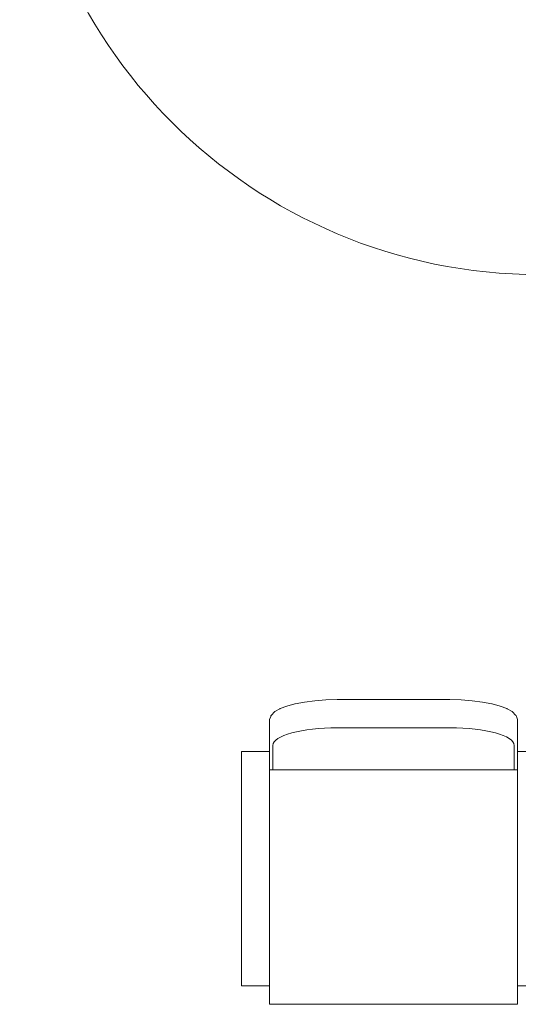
# Model space of a CAD drawing. Extents: x 100 to 2985, y 37 to 2050.
# Tile 37 of 134: x 982 to 1080, y 933 to 1127. Entities that reach past the tile are written whole.
import ezdxf
from ezdxf.xclip import XClip

# ---------------------------------------------------------------- set-up
doc = ezdxf.new("R2010")
doc.units = 0
doc.header["$MEASUREMENT"] = 0
doc.header["$XCLIPFRAME"] = 0
for name, color, linetype in [('320-W Umeblowanie', 7, 'Continuous'), ('820-G Rysunki Obrazki', 7, 'Continuous'), ('Drzwi ARCHICAD', 7, 'Continuous')]:
    doc.layers.add(name, color=color, linetype=linetype)

# ---------------------------------------------------------------- blocks, each defined once
blk = doc.blocks.new('Rysunek_1_1', base_point=(-18316.35, -206.53))
at = {"layer": '320-W Umeblowanie', "color": 4, "linetype": 'Continuous', "lineweight": 13, "ltscale": 0.2}
for p, q in [((1044.68, 987.36), (1066.9, 987.36)), ((1032.01, 979.05), (1032.01, 983.9)), ((1079.56, 979.05), (1079.56, 983.9)), ((1031.34, 936.5), (1031.34, 982.65)), ((1080.23, 936.5), (1080.23, 982.65)), ((1031.34, 979.05), (1080.23, 979.05))]:
    blk.add_line(p, q, dxfattribs=at)
at = {"layer": '320-W Umeblowanie', "color": 4, "linetype": 'Continuous', "lineweight": 13, "ltscale": 0.2, "flags": 128}
blk.add_lwpolyline([(1085.79, 982.66), (1080.23, 982.66), (1080.23, 988.78), (1080.23, 988.84), (1080.21, 988.96), (1080.01, 989.58), (1079.97, 989.69), (1079.91, 989.79), (1079.83, 989.87), (1079.24, 990.47), (1079.16, 990.54), (1078.2, 991.09), (1078.11, 991.14), (1076.82, 991.64), (1075.22, 992.07), (1075.15, 992.09), (1073.32, 992.43), (1071.29, 992.69), (1069.13, 992.85), (1066.88, 992.9), (1044.7, 992.9), (1042.45, 992.85), (1040.28, 992.69), (1038.26, 992.43), (1036.42, 992.09), (1036.35, 992.07), (1034.76, 991.64), (1033.46, 991.14), (1033.38, 991.09), (1032.41, 990.54), (1032.33, 990.47), (1031.74, 989.87), (1031.66, 989.79), (1031.61, 989.69), (1031.57, 989.58), (1031.36, 988.96), (1031.34, 988.84), (1031.34, 988.78), (1031.34, 982.66), (1025.79, 982.66), (1025.79, 936.51), (1031.34, 936.51), (1031.34, 932.9), (1080.23, 932.9), (1080.23, 936.51), (1085.79, 936.51)], dxfattribs=at)
at = {"layer": '320-W Umeblowanie', "color": 4, "linetype": 'Continuous', "lineweight": 13, "ltscale": 0.2}
for centre, start_param, end_param in [((1044.68, 983.9), 1.570796, 3.141593), ((1066.9, 983.9), 0, 1.570796)]:
    blk.add_ellipse(centre, major_axis=(12.67, 0), ratio=0.273279, start_param=start_param, end_param=end_param, dxfattribs=at)
at = {"layer": 'Drzwi ARCHICAD', "color": 3, "linetype": 'Continuous', "lineweight": 13, "ltscale": 0.2}
blk.add_arc((1084.5, 1179.01), 102.4, 180, 270, dxfattribs=at)

msp = doc.modelspace()

# ---------------------------------------------------------------- block references
at = {"layer": '820-G Rysunki Obrazki', "color": 65, "linetype": 'Continuous', "lineweight": 13, "ltscale": 0.2}
ref = msp.add_blockref('Rysunek_1_1', (-18316.35, -206.53), dxfattribs=at)
XClip(ref).set_block_clipping_path([(244.527027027, 76.8014120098), (2570.9054054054, 2022.1162324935)])

doc.saveas('drawing.dxf')
